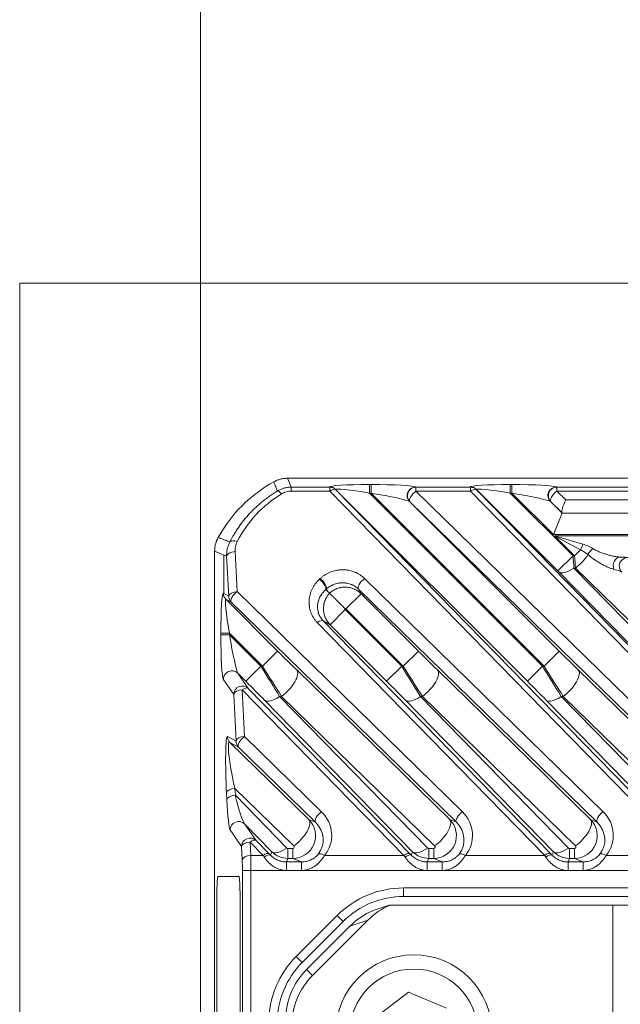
# Model space of a CAD drawing. Header units: millimetres. Extents: x 0 to 837, y 0 to 589.
# Tile 149 of 167: x 632 to 653, y 355 to 389. Entities that reach past the tile are written whole.
import ezdxf

# ---------------------------------------------------------------- set-up
doc = ezdxf.new("R2010")
doc.units = ezdxf.units.MM
doc.layers.add('1', color=7, linetype='Continuous', true_color=0xffffff)
doc.styles.add('ideas_simplex', font='simplex.shx')
doc.dimstyles.get("Standard").update_dxf_attribs({"dimtxt": 0.18, "dimasz": 0.18, "dimexe": 0.18, "dimexo": 0.0625, "dimgap": 0.09, "dimtad": 0, "dimtih": 1, "dimtoh": 1, "dimdec": 4, "dimzin": 0, "dimdsep": 46, "dimtxsty": 'Standard', "dimcen": 0.09, "dimadec": 0, "dimazin": 0, "dimtfac": 1, "dimtdec": 4, "dimtofl": 0, "dimtmove": 0, "dimatfit": 3, "dimfxl": 1, "dimtolj": 1, "dimtzin": 0, "dimarcsym": 0})

# ---------------------------------------------------------------- blocks, each defined once
blk = doc.blocks.new('_U3')
at = {"layer": '1', "color": 87, "lineweight": 25}
for p, q in [((656.553971, 417.447484), (655.053971, 417.447484)), ((655.053971, 417.447484), (655.053971, 411.822484)), ((672.228971, 417.447484), (670.728971, 417.447484)), ((672.228971, 411.822484), (672.228971, 417.447484)), ((655.053971, 411.822484), (656.553971, 411.822484)), ((670.728971, 411.822484), (672.228971, 411.822484))]:
    blk.add_line(p, q, dxfattribs=at)
at = {"layer": '1', "color": 152, "lineweight": 13}
for p, q in [((638.391433, 340.835189), (638.391433, 412.322484)), ((688.891509, 324.359267), (688.891509, 412.322484))]:
    blk.add_line(p, q, dxfattribs=at)
at = {"layer": '1', "color": 27, "lineweight": 13}
blk.add_line((688.891509, 410.322484), (638.391433, 410.322484), dxfattribs=at)
at = {"layer": '1', "color": 27, "lineweight": 18}
for points in [[(638.391433, 410.322484), (641.391431, 410.851465), (641.391435, 409.793503)], [(688.891509, 410.322484), (685.891511, 409.793503), (685.891507, 410.851465)]]:
    blk.add_solid(points, dxfattribs=at)
at = {"layer": '1', "color": 87, "linetype": 'Continuous', "lineweight": 25, "char_height": 3, "attachment_point": 7, "rotation": 360, "line_spacing_factor": 1.204819, "style": 'ideas_simplex'}
for s, insert in [('\\W1.2664;50,5', (658.010471, 419.582484)), ('\\W1.2715;1.988', (656.525471, 412.269984))]:
    blk.add_mtext(s, dxfattribs=dict(at, insert=insert))

msp = doc.modelspace()

# ---------------------------------------------------------------- linework, layer by layer
at = {"layer": '1', "color": 251, "linetype": 'Continuous', "lineweight": 18}
for p in [(632.039, 239.555), (745.744, 380.215)]:
    msp.add_line(p, (632.039, 380.215), dxfattribs=at)
at = {"layer": '1', "color": 143, "linetype": 'Continuous', "lineweight": 18}
for p, q in [((641.454, 373.359), (658.922, 373.359)), ((651.109, 372.142), (650.707, 372.535)), ((651.11, 372.128), (650.799, 371.379)), ((651.11, 372.128), (651.113, 372.136)), ((652.338, 361.267), (643.95, 369.464)), ((680.234, 358.659), (645.534, 358.659)), ((643.413, 357.781), (641.97, 356.338))]:
    msp.add_line(p, q, dxfattribs=at)
at = {"layer": '1', "color": 143, "linetype": 'Continuous', "lineweight": 13}
for p, q in [((644.334, 373.138), (644.389, 373.138)), ((644.334, 372.839), (644.334, 373.138)), ((644.389, 372.839), (644.389, 373.138)), ((649.284, 373.138), (649.339, 373.138)), ((649.284, 372.839), (649.284, 373.138)), ((649.339, 372.839), (649.339, 373.138)), ((641.585, 373.046), (642.938, 373.046)), ((641.585, 372.907), (641.585, 373.046)), ((642.938, 372.907), (641.585, 372.907)), ((642.938, 373.046), (642.933, 373.055)), ((642.938, 372.907), (642.938, 373.046)), ((654.848, 360.712), (642.938, 372.907)), ((649.886, 366.226), (643.145, 372.968)), ((643.145, 372.968), (643.15, 372.959)), ((643.15, 372.959), (655.06, 360.765)), ((644.334, 372.839), (650.417, 366.757)), ((644.389, 372.839), (644.334, 372.839)), ((650.471, 366.757), (644.389, 372.839)), ((645.957, 373.055), (645.969, 373.046)), ((645.969, 373.046), (647.887, 373.046)), ((645.969, 372.907), (645.969, 373.046)), ((647.887, 372.907), (645.969, 372.907)), ((645.969, 372.907), (656.062, 363.044)), ((647.887, 373.046), (647.883, 373.055)), ((647.887, 372.907), (647.887, 373.046)), ((656.322, 364.271), (647.887, 372.907)), ((650.961, 370.101), (648.095, 372.968)), ((648.095, 372.968), (648.099, 372.959)), ((648.099, 372.959), (656.534, 364.323)), ((649.284, 372.839), (651.492, 370.631)), ((649.339, 372.839), (649.284, 372.839)), ((650.799, 371.379), (649.339, 372.839)), ((650.906, 373.055), (650.919, 373.046)), ((650.919, 373.046), (658.075, 373.046)), ((650.919, 373.046), (650.919, 372.907)), ((658.075, 372.907), (650.919, 372.907)), ((650.919, 372.907), (651.237, 372.596)), ((645.757, 372.535), (645.745, 372.544)), ((645.745, 372.544), (651.001, 367.287)), ((655.85, 362.672), (645.757, 372.535)), ((650.707, 372.535), (650.694, 372.544)), ((650.694, 372.544), (651.11, 372.128)), ((651.237, 372.596), (658.066, 372.596)), ((651.11, 372.128), (659.275, 372.128)), ((658.066, 372.136), (651.113, 372.136)), ((659.003, 371.379), (650.799, 371.379)), ((650.838, 371.34), (659, 371.34)), ((650.838, 371.34), (651.84, 371.043)), ((651.546, 370.631), (650.838, 371.34)), ((651.756, 370.841), (650.838, 371.34)), ((639.612, 370.78), (639.685, 369.375)), ((651.756, 370.841), (651.546, 370.631)), ((639.217, 369.307), (639.217, 370.661)), ((639.385, 369.215), (639.313, 370.621)), ((650.961, 370.101), (651.492, 370.631)), ((651.492, 370.631), (651.546, 370.631)), ((656.555, 364.374), (650.988, 370.074)), ((651.518, 370.205), (657.085, 364.505)), ((651.573, 370.205), (651.518, 370.205)), ((656.736, 365.16), (651.573, 370.205)), ((644.163, 369.835), (652.551, 361.639)), ((639.196, 369.318), (639.217, 369.307)), ((639.217, 369.307), (639.385, 369.215)), ((639.685, 369.375), (647.601, 361.639)), ((639.472, 369.003), (639.283, 369.106)), ((639.283, 369.106), (641.102, 367.287)), ((647.389, 361.267), (639.472, 369.003)), ((643.509, 368.77), (644.039, 369.3)), ((644.039, 369.3), (646.052, 367.287)), ((642.951, 368.212), (643.481, 368.742)), ((643.481, 368.742), (645.467, 366.757)), ((645.522, 366.757), (643.509, 368.77)), ((650.493, 360.104), (642.497, 368.291)), ((642.709, 368.343), (650.705, 360.156)), ((644.937, 366.226), (642.951, 368.212)), ((639.113, 367.862), (639.113, 367.916)), ((639.412, 367.916), (639.113, 367.916)), ((639.412, 367.862), (639.113, 367.862)), ((640.572, 366.757), (639.412, 367.916)), ((639.412, 367.916), (639.412, 367.862)), ((639.412, 367.862), (640.517, 366.757)), ((641.102, 367.287), (640.572, 366.757)), ((645.522, 366.757), (646.052, 367.287)), ((651.001, 367.287), (650.471, 366.757)), ((639.987, 366.226), (640.517, 366.757)), ((640.517, 366.757), (640.572, 366.757)), ((641.775, 366.62), (647.155, 361.364)), ((644.937, 366.226), (645.467, 366.757)), ((645.467, 366.757), (645.522, 366.757)), ((646.725, 366.62), (652.105, 361.364)), ((649.886, 366.226), (650.417, 366.757)), ((650.417, 366.757), (650.471, 366.757)), ((651.675, 366.62), (655.811, 362.578)), ((639.562, 365.761), (639.196, 366.294)), ((639.987, 366.226), (639.707, 366.506)), ((639.707, 366.506), (640.073, 365.973)), ((645.543, 360.104), (639.861, 365.921)), ((639.861, 365.921), (639.945, 364.283)), ((640.073, 365.973), (645.755, 360.156)), ((639.646, 364.123), (639.562, 365.761)), ((645.85, 360.231), (640.646, 365.56)), ((641.245, 365.691), (641.176, 365.691)), ((641.176, 365.691), (646.381, 360.362)), ((646.625, 360.434), (641.245, 365.691)), ((650.8, 360.231), (645.596, 365.56)), ((646.195, 365.691), (646.126, 365.691)), ((646.126, 365.691), (651.33, 360.362)), ((651.575, 360.434), (646.195, 365.691)), ((655.11, 360.886), (650.546, 365.56)), ((651.145, 365.691), (651.076, 365.691)), ((651.076, 365.691), (655.64, 361.017)), ((655.281, 361.649), (651.145, 365.691)), ((639.342, 364.288), (639.646, 364.123)), ((639.945, 364.283), (642.651, 361.639)), ((639.733, 363.911), (639.429, 364.076)), ((639.429, 364.076), (642.205, 361.364)), ((642.439, 361.267), (639.733, 363.911)), ((641.675, 360.434), (639.607, 362.455)), ((639.607, 362.455), (639.619, 362.217)), ((639.32, 362.057), (639.307, 362.295)), ((639.619, 362.217), (641.431, 360.362)), ((642.205, 361.364), (642.439, 361.267)), ((647.155, 361.364), (647.389, 361.267)), ((652.105, 361.364), (652.338, 361.267)), ((639.836, 360.413), (639.435, 360.997)), ((640.901, 360.231), (639.946, 361.209)), ((639.946, 361.209), (640.347, 360.625)), ((639.86, 359.944), (639.836, 360.413)), ((640.135, 360.572), (640.159, 360.104)), ((640.593, 360.104), (640.135, 360.572)), ((640.347, 360.625), (640.805, 360.156)), ((641.466, 360.347), (641.643, 360.347)), ((641.466, 359.997), (641.466, 360.347)), ((641.643, 359.997), (641.643, 360.347)), ((646.416, 360.347), (646.593, 360.347)), ((646.416, 359.997), (646.416, 360.347)), ((646.593, 359.997), (646.593, 360.347)), ((651.366, 360.347), (651.543, 360.347)), ((651.366, 359.997), (651.366, 360.347)), ((651.543, 359.997), (651.543, 360.347)), ((640.159, 360.104), (640.593, 360.104)), ((640.85, 360.11), (640.901, 360.231)), ((641.466, 359.997), (641.415, 359.873)), ((641.643, 359.997), (641.466, 359.997)), ((641.941, 359.873), (641.643, 359.997)), ((642.756, 360.104), (645.543, 360.104)), ((645.8, 360.11), (645.85, 360.231)), ((646.416, 359.997), (646.365, 359.873)), ((646.593, 359.997), (646.416, 359.997)), ((646.891, 359.873), (646.593, 359.997)), ((647.706, 360.104), (650.493, 360.104)), ((650.75, 360.11), (650.8, 360.231)), ((651.366, 359.997), (651.314, 359.873)), ((651.543, 359.997), (651.366, 359.997)), ((651.841, 359.873), (651.543, 359.997)), ((652.656, 360.104), (655.663, 360.104)), ((641.415, 359.873), (641.941, 359.873)), ((641.415, 359.575), (641.415, 359.873)), ((641.941, 359.575), (641.941, 359.873)), ((646.365, 359.873), (646.891, 359.873)), ((646.365, 359.575), (646.365, 359.873)), ((646.891, 359.575), (646.891, 359.873)), ((651.314, 359.873), (651.841, 359.873)), ((651.314, 359.873), (651.314, 359.575)), ((651.841, 359.873), (651.841, 359.575)), ((640.168, 359.571), (639.869, 359.571)), ((639.869, 319.517), (639.869, 359.571)), ((680.234, 359.571), (640.168, 359.571)), ((640.168, 359.571), (640.168, 319.517)), ((641.941, 359.575), (641.415, 359.575)), ((646.891, 359.575), (646.365, 359.575)), ((651.841, 359.575), (651.314, 359.575)), ((645.534, 358.659), (645.534, 358.959)), ((645.534, 358.959), (680.234, 358.959)), ((641.758, 356.55), (643.201, 357.993)), ((643.413, 357.781), (643.201, 357.993)), ((641.97, 356.338), (641.758, 356.55))]:
    msp.add_line(p, q, dxfattribs=at)
at = {"layer": '1', "color": 18, "linetype": 'Continuous', "lineweight": 18}
for p, q in [((639.742, 359.359), (639.013, 359.359)), ((638.973, 358.859), (638.973, 341.859)), ((639.783, 341.859), (639.783, 358.859))]:
    msp.add_line(p, q, dxfattribs=at)
at = {"layer": '1', "color": 9, "linetype": 'Continuous', "lineweight": 18}
for p, q in [((645.027, 358.359), (644.637, 358.229)), ((645.058, 358.359), (645.027, 358.359)), ((645.058, 358.359), (652.892, 358.359)), ((652.892, 358.359), (652.892, 344.668)), ((652.892, 358.359), (688.892, 358.359)), ((642.123, 356.093), (643.649, 357.619)), ((644.278, 357.829), (642.333, 355.883))]:
    msp.add_line(p, q, dxfattribs=at)
at = {"layer": '1', "color": 9, "linetype": 'Continuous', "lineweight": 13}
for p, q in [((644.278, 357.829), (643.649, 357.619)), ((642.123, 356.093), (642.333, 355.883))]:
    msp.add_line(p, q, dxfattribs=at)
at = {"layer": '1', "color": 27, "linetype": 'Continuous', "lineweight": 18}
for p, q in [((645.704, 355.29), (644.558, 354.412)), ((647.037, 354.737), (645.704, 355.29))]:
    msp.add_line(p, q, dxfattribs=at)
msp.add_circle((645.892, 353.859), 2.75, dxfattribs=at)
at = {"layer": '1', "color": 27, "linetype": 'Continuous', "lineweight": 13}
msp.add_circle((645.892, 353.859), 2.25, dxfattribs=at)
at = {"layer": '1', "color": 143, "linetype": 'Continuous', "lineweight": 18}
for centre, radius, start, end in [((643.392, 368.859), 5, 118.9415, 151.0585), ((645.534, 355.659), 3, 90, 135), ((644.092, 354.217), 3, 135, 180)]:
    msp.add_arc(centre, radius, start, end, dxfattribs=at)
at = {"layer": '1', "color": 143, "linetype": 'Continuous', "lineweight": 13}
for centre, start, end in [((645.534, 355.659), 90, 135), ((644.092, 354.217), 135, 180)]:
    msp.add_arc(centre, 3.3, start, end, dxfattribs=at)
for centre, major_axis, ratio, start_param, end_param in [((644.42, 373.052), (-1.487, 0.005), 0.057298, 4.770003, 6.31462), ((644.475, 373.052), (-1.487, 0.005), 0.057298, 3.225387, 4.770003), ((649.369, 373.052), (-1.487, 0.005), 0.057298, 4.770003, 6.31462), ((649.424, 373.052), (-1.487, 0.005), 0.057298, 3.225387, 4.770003), ((643.392, 369.249), (0, -4.162), 0.99848, 3.684941, 4.242355), ((641.243, 372.652), (0.155, -0.257), 0.310007, 2.044382, 3.049792), ((642.933, 372.756), (0.263, 0.143), 0.995743, 0.287947, 1.073975), ((642.938, 372.747), (0.263, 0.143), 0.995743, 0.287947, 1.073975), ((642.938, 372.747), (0.215, 0.21), 0.410893, 0.028717, 1.189164), ((644.42, 372.753), (-1.276, 0.218), 0.054067, 4.788599, 6.333215), ((644.475, 372.753), (-1.276, 0.218), 0.054067, 3.243982, 4.788599), ((645.957, 372.756), (-0.17, -0.247), 0.98985, 3.748344, 6.09793), ((645.969, 372.747), (-0.17, -0.247), 0.98985, 3.748344, 6.09793), ((645.969, 372.747), (0.21, 0.215), 0.402972, 1.179669, 3.112987), ((647.883, 372.756), (0.263, 0.143), 0.995743, 0.287947, 1.073975), ((647.887, 372.747), (0.263, 0.143), 0.995743, 0.287947, 1.073975), ((647.887, 372.747), (0.215, 0.21), 0.410893, 0.028717, 1.189164), ((649.369, 372.753), (-1.276, 0.218), 0.054067, 4.788599, 6.333215), ((649.424, 372.753), (-1.276, 0.218), 0.054067, 3.243982, 4.788599), ((650.906, 372.756), (-0.17, -0.247), 0.98985, 3.748344, 6.09793), ((650.919, 372.747), (-0.17, -0.247), 0.98985, 3.748344, 6.09793), ((650.919, 372.747), (0.21, 0.215), 0.402972, 1.179669, 3.112987), ((639.686, 370.974), (0.268, -0.136), 0.489828, 1.814323, 3.041455), ((651.84, 370.925), (-0.115, -0.277), 0.162521, 4.338485, 5.086293), ((639.612, 370.621), (0.3, 0.015), 0.532532, 1.543527, 3.045708), ((652.19, 370.705), (-0.192, -0.231), 0.43732, 4.228732, 5.178218), ((651.49, 370.631), (-0.05, 0.8), 0.002306, 4.150065, 4.712245), ((651.548, 370.631), (-0.05, 0.8), 0.002306, 1.570652, 2.132832), ((651.573, 370.605), (-0.524, -0.536), 0.402972, 1.179669, 2.070088), ((653.152, 370.29), (-0.011, -0.3), 0.822387, 3.18762, 5.20347), ((653.415, 370.272), (-0.115, -0.277), 0.997667, 3.535118, 5.88966), ((651.901, 370.584), (-1.516, 0.013), 0.019978, 3.191, 3.742572), ((650.96, 370.101), (-0.05, 0.05), 0.01851, 4.131688, 4.693868), ((651.518, 370.605), (0.537, 0.524), 0.410893, 3.170309, 4.330756), ((651.901, 370.284), (-1.311, 0.238), 0.069564, 3.272742, 3.824314), ((641.392, 371.116), (-0.006, -1.765), 0.998481, 0.7418, 0.75887), ((642.578, 369.651), (-0.202, 0.222), 0.39073, 3.236417, 5.117233), ((642.6, 369.672), (-0.206, 0.218), 0.396854, 3.236689, 5.11051), ((644.163, 369.676), (0.21, 0.215), 0.402972, 1.179669, 3.112987), ((639.198, 367.831), (-0.005, 1.487), 0.057298, 6.251751, 7.796367), ((639.495, 369.318), (-0.143, -0.263), 0.995743, 5.20921, 5.995239), ((639.685, 369.215), (0.3, 0.015), 0.532532, 1.543527, 3.045708), ((639.685, 369.215), (0.21, 0.215), 0.402972, 1.179669, 3.112987), ((639.497, 367.831), (-0.218, 1.276), 0.054067, 6.233155, 7.777772), ((639.685, 369.215), (-0.143, -0.263), 0.995743, 5.20921, 5.995239), ((642.497, 368.131), (-0.215, -0.21), 0.410893, 3.170309, 4.330756), ((639.198, 367.776), (-0.005, 1.487), 0.057298, 1.513182, 3.057798), ((639.497, 367.776), (-0.218, 1.276), 0.054067, 1.494586, 3.039203), ((641.148, 367.287), (-1.251, 1.25), 0.01851, 1.552276, 2.114456), ((646.098, 367.287), (-1.251, 1.25), 0.01851, 1.552276, 2.114456), ((651.048, 367.287), (-1.251, 1.25), 0.01851, 1.552276, 2.114456), ((639.495, 366.294), (0.247, 0.17), 0.98985, 0.185255, 2.534841), ((640.471, 366.757), (-1.25, 2), 0.016642, 4.139804, 4.701984), ((640.618, 366.757), (-1.25, 2), 0.016642, 1.560391, 2.122572), ((641.245, 366.09), (-0.524, -0.536), 0.402972, 1.179669, 3.112987), ((645.42, 366.757), (-1.25, 2), 0.016642, 4.139804, 4.701984), ((645.568, 366.757), (-1.25, 2), 0.016642, 1.560391, 2.122572), ((646.195, 366.09), (0.524, 0.536), 0.402972, 4.321261, 6.254579), ((650.37, 366.757), (-1.25, 2), 0.016642, 4.139804, 4.701984), ((650.518, 366.757), (-1.25, 2), 0.016642, 1.560391, 2.122572), ((651.145, 366.09), (-0.524, -0.536), 0.402972, 1.179669, 3.112987), ((639.941, 366.226), (-1.251, 1.25), 0.01851, 4.131688, 4.693869), ((644.89, 366.226), (-1.251, 1.25), 0.01851, 4.131688, 4.693869), ((649.84, 366.226), (-1.251, 1.25), 0.01851, 4.131688, 4.693869), ((639.861, 365.761), (0.247, 0.17), 0.98985, 0.185255, 2.534841), ((639.861, 365.761), (0.3, 0.015), 0.532532, 1.543527, 3.045708), ((639.861, 365.761), (0.215, 0.21), 0.410893, 0.028717, 1.189164), ((641.176, 366.09), (0.537, 0.524), 0.410893, 3.170309, 4.330756), ((646.126, 366.09), (0.537, 0.524), 0.410893, 3.170309, 4.330756), ((651.076, 366.09), (0.537, 0.524), 0.410893, 3.170309, 4.330756), ((639.384, 362.78), (-0.045, 1.509), 0.063255, 6.246273, 8.179591), ((639.641, 364.288), (-0.143, -0.263), 0.995743, 5.20921, 5.995239), ((639.683, 362.78), (-0.275, 1.304), 0.109108, 6.149954, 8.083272), ((639.945, 364.123), (0.3, 0.015), 0.532532, 1.543527, 3.045708), ((639.945, 364.123), (-0.143, -0.263), 0.995743, 5.20921, 5.995239), ((639.945, 364.123), (0.21, 0.215), 0.402972, 1.179669, 3.112987), ((639.607, 362.295), (0.3, 0.015), 0.532532, 1.543527, 3.045708), ((639.619, 362.057), (0.3, 0.015), 0.532532, 1.543527, 3.045708), ((639.396, 362.539), (-0.048, 1.549), 0.06186, 1.885126, 3.045574), ((639.695, 362.539), (-0.283, 1.349), 0.104536, 1.789684, 2.950132), ((641.641, 360.798), (-0.164, 0.784), 0.997285, 2.936816, 5.291357), ((641.675, 360.833), (-0.524, -0.536), 0.402972, 1.179669, 3.112987), ((642.651, 361.479), (0.21, 0.215), 0.402972, 1.179669, 3.112987), ((641.903, 360.849), (-0.663, 0.922), 0.956601, 3.380608, 4.89341), ((646.591, 360.798), (-0.164, 0.784), 0.997285, 2.936816, 5.291357), ((646.625, 360.833), (-0.524, -0.536), 0.402972, 1.179669, 3.112987), ((647.601, 361.479), (0.21, 0.215), 0.402972, 1.179669, 3.112987), ((646.853, 360.849), (-0.663, 0.922), 0.956601, 3.380608, 4.89341), ((651.541, 360.798), (-0.164, 0.784), 0.997285, 2.936816, 5.291357), ((651.575, 360.833), (0.524, 0.536), 0.402972, 4.321261, 6.254579), ((652.551, 361.479), (0.21, 0.215), 0.402972, 1.179669, 3.112987), ((651.803, 360.849), (-0.663, 0.922), 0.956601, 3.380608, 4.89341), ((639.734, 360.997), (0.247, 0.17), 0.98985, 0.185255, 2.534841), ((641.903, 360.689), (-0.495, 0.674), 0.940695, 3.37793, 4.890733), ((646.853, 360.689), (-0.495, 0.674), 0.940695, 3.37793, 4.890733), ((651.803, 360.689), (-0.495, 0.674), 0.940695, 3.37793, 4.890733), ((640.135, 360.413), (0.247, 0.17), 0.98985, 0.185255, 2.534841), ((640.135, 360.413), (0.215, 0.21), 0.410893, 0.028717, 1.189164), ((640.135, 360.413), (0.3, 0.015), 0.532532, 1.543527, 3.045708), ((641.431, 360.762), (0.537, 0.524), 0.410893, 3.170309, 4.330756), ((641.466, 360.398), (-0.0102, -0.0499), 0.981792, 5.696772, 6.481886), ((641.641, 360.398), (-0.0301, 0.0419), 0.956601, 2.538868, 4.89341), ((646.381, 360.762), (0.537, 0.524), 0.410893, 3.170309, 4.330756), ((646.416, 360.398), (-0.0102, -0.0499), 0.981792, 5.696772, 6.481886), ((646.591, 360.398), (-0.0301, 0.0419), 0.956601, 2.538868, 4.89341), ((651.33, 360.762), (0.537, 0.524), 0.410893, 3.170309, 4.330756), ((651.366, 360.398), (-0.0102, -0.0499), 0.981792, 5.696772, 6.481886), ((651.541, 360.398), (-0.0301, 0.0419), 0.956601, 2.538868, 4.89341), ((640.159, 359.944), (0.3, 0.015), 0.532532, 1.543527, 3.045708), ((640.111, 359.571), (0, -1), 0.056911, 1.570796, 2.132976), ((640.593, 359.944), (-0.215, -0.21), 0.410893, 3.170309, 4.330756), ((640.988, 359.571), (-0.7, 1), 0.017395, 0.996434, 1.072306), ((640.638, 359.898), (-0.214, -0.21), 0.353168, 3.169576, 4.379056), ((641.2, 359.783), (-0.7, 0.7), 0.01851, 0.990096, 1.065968), ((641.466, 360.798), (-0.091, -0.795), 0.999179, 5.612104, 6.397219), ((642.756, 359.944), (0.23, -0.193), 0.434741, 1.92035, 3.069953), ((645.543, 359.944), (-0.215, -0.21), 0.410893, 3.170309, 4.330756), ((645.938, 359.571), (-0.7, 1), 0.017395, 0.996435, 1.072306), ((645.588, 359.898), (-0.214, -0.21), 0.353168, 3.169576, 4.379056), ((646.15, 359.783), (-0.7, 0.7), 0.01851, 0.990096, 1.065967), ((646.416, 360.798), (-0.091, -0.795), 0.999179, 5.612104, 6.397219), ((647.706, 359.944), (0.23, -0.193), 0.434741, 1.92035, 3.069953), ((650.493, 359.944), (0.215, 0.21), 0.410893, 0.028717, 1.189164), ((650.888, 359.571), (-0.7, 1), 0.017395, 0.996434, 1.072306), ((650.538, 359.898), (0.214, 0.21), 0.353168, 0.027984, 1.237463), ((651.1, 359.783), (-0.7, 0.7), 0.01851, 0.990097, 1.065968), ((651.366, 360.798), (-0.091, -0.795), 0.999179, 5.612104, 6.397219), ((652.656, 359.944), (-0.23, 0.193), 0.434741, 5.061943, 6.211545), ((639.812, 359.571), (0, -0.7), 0.081301, 1.570796, 2.132976)]:
    msp.add_ellipse(centre, major_axis=major_axis, ratio=ratio, start_param=start_param, end_param=end_param, dxfattribs=at)
at = {"layer": '1', "color": 143, "linetype": 'Continuous', "lineweight": 18}
for centre, major_axis, ratio, start_param, end_param in [((651.237, 372.436), (-0.122, -0.299), 0.210406, 4.235735, 6.169053), ((650.813, 372.436), (-0.3, 0.3), 0.01851, 3.149252, 3.322731)]:
    msp.add_ellipse(centre, major_axis=major_axis, ratio=ratio, start_param=start_param, end_param=end_param, dxfattribs=at)
at = {"layer": '1', "color": 18, "linetype": 'Continuous', "lineweight": 18}
for centre, start_param, end_param in [((639.013, 358.859), 3.141593, 4.712389), ((639.742, 358.859), 1.570796, 3.141593)]:
    msp.add_ellipse(centre, major_axis=(0, -0.5), ratio=0.081033, start_param=start_param, end_param=end_param, dxfattribs=at)
at = {"layer": '1', "color": 9, "linetype": 'Continuous', "lineweight": 18}
for centre, major_axis, ratio, start_param, end_param in [((645.428, 355.858), (2.386, 0.795), 0.993958, 1.570807, 2.036873), ((646.057, 356.067), (2.386, 0.795), 0.993958, 1.659424, 2.036873), ((643.893, 354.323), (-1.77, 1.77), 0.998783, 0, 0.784789), ((644.103, 354.113), (-1.77, 1.77), 0.998783, 0, 0.784789)]:
    msp.add_ellipse(centre, major_axis=major_axis, ratio=ratio, start_param=start_param, end_param=end_param, dxfattribs=at)
at = {"layer": '1', "color": 143, "linetype": 'Continuous', "lineweight": 18}
for points, knots in [([(640.972, 373.235), (641.009, 373.255), (641.085, 373.291), (641.164, 373.317), (641.225, 373.333), (641.245, 373.337), (641.286, 373.345), (641.307, 373.349), (641.37, 373.357), (641.412, 373.359), (641.454, 373.359)], [0, 0, 0, 0, 0.25, 0.5, 0.5, 0.625, 0.625, 0.75, 0.75, 1, 1, 1, 1]), ([(641.455, 373.359), (641.412, 373.359), (641.329, 373.354), (641.247, 373.338), (641.205, 373.328), (641.205, 373.327), (641.204, 373.327)], [0, 0, 0, 0, 0.496848, 0.993696, 0.993696, 1, 1, 1, 1]), ([(638.892, 370.797), (638.892, 370.839), (638.897, 370.922), (638.912, 371.004), (638.928, 371.065), (638.934, 371.085), (638.947, 371.125), (638.954, 371.145), (638.977, 371.204), (638.995, 371.242), (639.016, 371.279)], [0, 0, 0, 0, 0.25, 0.5, 0.5, 0.625, 0.625, 0.75, 0.75, 1, 1, 1, 1]), ([(639.016, 371.28), (638.996, 371.243), (638.96, 371.167), (638.934, 371.087), (638.923, 371.046), (638.923, 371.046), (638.923, 371.045)], [0, 0, 0, 0, 0.496879, 0.993758, 0.993758, 1, 1, 1, 1]), ([(642.932, 369.319), (642.92, 369.331), (642.907, 369.343), (642.883, 369.367), (642.871, 369.38), (642.859, 369.392)], [0, 0, 0, 0, 0.5, 0.5, 1, 1, 1, 1]), ([(642.932, 369.319), (642.935, 369.316), (642.941, 369.31), (642.954, 369.297), (642.959, 369.292), (642.971, 369.28), (642.978, 369.273), (643, 369.251), (643.017, 369.233), (643.047, 369.204), (643.058, 369.193), (643.075, 369.176), (643.08, 369.17), (643.092, 369.159), (643.098, 369.153), (643.129, 369.122), (643.155, 369.096), (643.19, 369.06), (643.198, 369.053), (643.212, 369.039), (643.219, 369.031), (643.242, 369.009), (643.257, 368.994), (643.303, 368.947), (643.335, 368.916), (643.384, 368.867), (643.401, 368.85), (643.425, 368.825), (643.434, 368.817), (643.45, 368.8), (643.459, 368.792), (643.467, 368.784)], [0, 0, 0, 0, 0.125, 0.125, 0.1875, 0.1875, 0.25, 0.25, 0.375, 0.375, 0.4375, 0.4375, 0.46875, 0.46875, 0.5, 0.5, 0.625, 0.625, 0.65625, 0.65625, 0.6875, 0.6875, 0.75, 0.75, 0.875, 0.875, 0.9375, 0.9375, 0.96875, 0.96875, 1, 1, 1, 1])]:
    msp.add_open_spline(points, degree=3, knots=knots, dxfattribs=at)
at = {"layer": '1', "color": 143, "linetype": 'Continuous', "lineweight": 13}
for points, knots in [([(641.095, 372.912), (641.076, 372.962), (641.057, 373.012), (641.037, 373.065), (641.036, 373.067), (641.014, 373.125), (640.993, 373.18), (640.972, 373.235)], [0, 0, 0, 0, 0.464812, 0.464812, 0.489325, 0.489325, 1, 1, 1, 1]), ([(639.427, 371.122), (639.472, 371.211), (639.521, 371.299), (639.599, 371.429), (639.625, 371.472), (639.68, 371.557), (639.709, 371.599), (639.854, 371.807), (639.981, 371.966), (640.258, 372.267), (640.409, 372.409), (640.612, 372.575), (640.653, 372.608), (640.738, 372.673), (640.781, 372.704), (640.912, 372.797), (641.003, 372.856), (641.095, 372.912)], [0, 0, 0, 0, 0.125, 0.125, 0.1875, 0.1875, 0.25, 0.25, 0.5, 0.5, 0.75, 0.75, 0.8125, 0.8125, 0.875, 0.875, 1, 1, 1, 1]), ([(641.095, 372.912), (641.132, 372.933), (641.17, 372.952), (641.248, 372.986), (641.288, 373), (641.371, 373.023), (641.413, 373.032), (641.498, 373.043), (641.541, 373.046), (641.585, 373.046)], [0, 0, 0, 0, 0.25, 0.25, 0.5, 0.5, 0.75, 0.75, 1, 1, 1, 1]), ([(641.585, 372.907), (641.554, 372.907), (641.524, 372.905), (641.464, 372.897), (641.434, 372.89), (641.376, 372.874), (641.348, 372.864), (641.294, 372.84), (641.268, 372.827), (641.243, 372.812)], [0, 0, 0, 0, 0.25, 0.25, 0.5, 0.5, 0.75, 0.75, 1, 1, 1, 1]), ([(639.016, 371.279), (639.071, 371.258), (639.126, 371.237), (639.236, 371.195), (639.291, 371.174), (639.373, 371.142), (639.4, 371.132), (639.427, 371.122)], [0, 0, 0, 0, 0.400895, 0.400895, 0.806151, 0.806151, 1, 1, 1, 1]), ([(639.313, 370.621), (639.312, 370.664), (639.313, 370.707), (639.319, 370.772), (639.322, 370.794), (639.329, 370.837), (639.333, 370.858), (639.347, 370.921), (639.359, 370.962), (639.388, 371.043), (639.406, 371.083), (639.427, 371.122)], [0, 0, 0, 0, 0.25, 0.25, 0.375, 0.375, 0.5, 0.5, 0.75, 0.75, 1, 1, 1, 1]), ([(639.686, 371.134), (639.672, 371.106), (639.66, 371.078), (639.64, 371.02), (639.632, 370.991), (639.623, 370.946), (639.62, 370.932), (639.616, 370.902), (639.615, 370.886), (639.611, 370.841), (639.611, 370.811), (639.612, 370.78)], [0, 0, 0, 0, 0.25, 0.25, 0.5, 0.5, 0.625, 0.625, 0.75, 0.75, 1, 1, 1, 1]), ([(651.84, 371.043), (651.903, 371.025), (651.964, 371.001), (652.052, 370.961), (652.08, 370.947), (652.136, 370.917), (652.164, 370.902), (652.19, 370.886)], [0, 0, 0, 0, 0.5, 0.5, 0.75, 0.75, 1, 1, 1, 1]), ([(652.014, 370.676), (651.995, 370.692), (651.976, 370.707), (651.936, 370.737), (651.915, 370.752), (651.851, 370.794), (651.805, 370.82), (651.756, 370.841)], [0, 0, 0, 0, 0.25, 0.25, 0.5, 0.5, 1, 1, 1, 1]), ([(652.19, 370.886), (652.23, 370.863), (652.27, 370.841), (652.351, 370.802), (652.392, 370.783), (652.474, 370.75), (652.515, 370.734), (652.598, 370.705), (652.639, 370.691), (652.701, 370.673), (652.722, 370.667), (652.763, 370.656), (652.784, 370.65), (652.845, 370.635), (652.886, 370.626), (652.965, 370.611), (653.004, 370.604), (653.061, 370.597), (653.08, 370.595), (653.117, 370.592), (653.134, 370.591), (653.152, 370.59)], [0, 0, 0, 0, 0.125, 0.125, 0.25, 0.25, 0.375, 0.375, 0.5, 0.5, 0.5625, 0.5625, 0.625, 0.625, 0.75, 0.75, 0.875, 0.875, 0.9375, 0.9375, 1, 1, 1, 1]), ([(652.929, 370.157), (652.912, 370.162), (652.895, 370.167), (652.859, 370.179), (652.841, 370.185), (652.786, 370.206), (652.748, 370.221), (652.672, 370.255), (652.633, 370.274), (652.574, 370.303), (652.555, 370.314), (652.515, 370.334), (652.495, 370.345), (652.436, 370.378), (652.397, 370.401), (652.318, 370.45), (652.279, 370.475), (652.202, 370.528), (652.164, 370.556), (652.088, 370.614), (652.051, 370.644), (652.014, 370.676)], [0, 0, 0, 0, 0.0625, 0.0625, 0.125, 0.125, 0.25, 0.25, 0.375, 0.375, 0.4375, 0.4375, 0.5, 0.5, 0.625, 0.625, 0.75, 0.75, 0.875, 0.875, 1, 1, 1, 1]), ([(642.6, 369.832), (642.625, 369.855), (642.651, 369.878), (642.706, 369.92), (642.763, 369.961), (642.824, 369.996), (642.871, 370.021), (642.887, 370.029), (642.92, 370.044), (642.936, 370.051), (643.02, 370.085), (643.09, 370.106), (643.18, 370.124), (643.198, 370.128), (643.235, 370.133), (643.253, 370.136), (643.309, 370.141), (643.382, 370.145), (643.456, 370.142), (643.511, 370.137), (643.53, 370.135), (643.567, 370.13), (643.585, 370.127), (643.676, 370.11), (643.745, 370.09), (643.829, 370.056), (643.845, 370.049), (643.878, 370.034), (643.894, 370.026), (643.942, 370.001), (643.972, 369.984), (644.06, 369.926), (644.114, 369.883), (644.163, 369.835)], [0, 0, 0, 0, 0.0625, 0.0625, 0.125, 0.1875, 0.1875, 0.21875, 0.21875, 0.25, 0.25, 0.375, 0.375, 0.40625, 0.40625, 0.4375, 0.4375, 0.5, 0.5625, 0.5625, 0.59375, 0.59375, 0.625, 0.625, 0.75, 0.75, 0.78125, 0.78125, 0.8125, 0.8125, 0.875, 0.875, 1, 1, 1, 1]), ([(642.497, 368.291), (642.47, 368.317), (642.446, 368.346), (642.401, 368.403), (642.38, 368.433), (642.324, 368.524), (642.293, 368.587), (642.264, 368.67), (642.258, 368.687), (642.248, 368.72), (642.244, 368.737), (642.231, 368.788), (642.225, 368.822), (642.211, 368.924), (642.208, 368.992), (642.214, 369.096), (642.218, 369.131), (642.229, 369.199), (642.237, 369.233), (642.263, 369.334), (642.287, 369.399), (642.326, 369.479), (642.334, 369.495), (642.351, 369.527), (642.378, 369.574), (642.408, 369.618), (642.473, 369.705), (642.522, 369.76), (642.578, 369.811)], [0, 0, 0, 0, 0.0625, 0.0625, 0.125, 0.125, 0.25, 0.25, 0.28125, 0.28125, 0.3125, 0.3125, 0.375, 0.375, 0.5, 0.5, 0.5625, 0.5625, 0.625, 0.625, 0.75, 0.75, 0.78125, 0.78125, 0.8125, 0.875, 0.875, 1, 1, 1, 1]), ([(643.95, 369.464), (643.916, 369.497), (643.878, 369.527), (643.815, 369.568), (643.793, 369.581), (643.759, 369.599), (643.747, 369.605), (643.723, 369.616), (643.711, 369.621), (643.65, 369.645), (643.599, 369.66), (643.531, 369.673), (643.518, 369.675), (643.49, 369.679), (643.449, 369.683), (643.381, 369.686), (643.326, 369.683), (643.285, 369.678), (643.272, 369.677), (643.245, 369.672), (643.231, 369.67), (643.165, 369.656), (643.114, 369.641), (643.053, 369.616), (643.041, 369.611), (643.018, 369.6), (642.983, 369.583), (642.929, 369.552), (642.888, 369.524), (642.85, 369.494), (642.831, 369.478), (642.813, 369.462)], [0, 0, 0, 0, 0.125, 0.125, 0.1875, 0.1875, 0.21875, 0.21875, 0.25, 0.25, 0.375, 0.375, 0.40625, 0.40625, 0.4375, 0.5, 0.5625, 0.5625, 0.59375, 0.59375, 0.625, 0.625, 0.75, 0.75, 0.78125, 0.78125, 0.8125, 0.875, 0.9375, 0.9375, 1, 1, 1, 1]), ([(642.788, 369.438), (642.746, 369.401), (642.709, 369.361), (642.661, 369.298), (642.646, 369.277), (642.625, 369.244), (642.618, 369.233), (642.606, 369.211), (642.599, 369.199), (642.57, 369.142), (642.552, 369.095), (642.532, 369.024), (642.526, 369), (642.517, 368.951), (642.514, 368.927), (642.507, 368.853), (642.508, 368.804), (642.516, 368.731), (642.52, 368.707), (642.529, 368.67), (642.532, 368.658), (642.538, 368.634), (642.542, 368.622), (642.562, 368.562), (642.583, 368.516), (642.624, 368.449), (642.638, 368.427), (642.671, 368.384), (642.689, 368.363), (642.709, 368.343)], [0, 0, 0, 0, 0.125, 0.125, 0.1875, 0.1875, 0.21875, 0.21875, 0.25, 0.25, 0.375, 0.375, 0.4375, 0.4375, 0.5, 0.5, 0.625, 0.625, 0.6875, 0.6875, 0.71875, 0.71875, 0.75, 0.75, 0.875, 0.875, 0.9375, 0.9375, 1, 1, 1, 1]), ([(642.951, 368.212), (642.915, 368.248), (642.883, 368.288), (642.84, 368.351), (642.827, 368.372), (642.803, 368.417), (642.792, 368.44), (642.762, 368.511), (642.747, 368.559), (642.731, 368.634), (642.727, 368.659), (642.721, 368.71), (642.72, 368.735), (642.718, 368.812), (642.722, 368.862), (642.733, 368.925), (642.735, 368.937), (642.741, 368.963), (642.744, 368.975), (642.754, 369.012), (642.762, 369.036), (642.789, 369.107), (642.812, 369.153), (642.845, 369.208), (642.852, 369.218), (642.867, 369.24), (642.89, 369.271), (642.914, 369.3), (642.932, 369.319)], [0, 0, 0, 0, 0.125, 0.125, 0.1875, 0.1875, 0.25, 0.25, 0.375, 0.375, 0.4375, 0.4375, 0.5, 0.5, 0.625, 0.625, 0.65625, 0.65625, 0.6875, 0.6875, 0.75, 0.75, 0.875, 0.875, 0.90625, 0.90625, 0.9375, 1, 1, 1, 1]), ([(642.932, 369.319), (642.951, 369.337), (642.97, 369.353), (643.001, 369.376), (643.011, 369.384), (643.032, 369.398), (643.043, 369.405), (643.098, 369.439), (643.143, 369.461), (643.215, 369.489), (643.239, 369.496), (643.276, 369.507), (643.288, 369.51), (643.313, 369.515), (643.326, 369.518), (643.389, 369.529), (643.439, 369.533), (643.516, 369.531), (643.541, 369.53), (643.592, 369.524), (643.617, 369.52), (643.692, 369.504), (643.74, 369.489), (643.811, 369.459), (643.834, 369.448), (643.879, 369.423), (643.9, 369.41), (643.963, 369.368), (644.002, 369.336), (644.039, 369.3)], [0, 0, 0, 0, 0.0625, 0.0625, 0.09375, 0.09375, 0.125, 0.125, 0.25, 0.25, 0.3125, 0.3125, 0.34375, 0.34375, 0.375, 0.375, 0.5, 0.5, 0.5625, 0.5625, 0.625, 0.625, 0.75, 0.75, 0.8125, 0.8125, 0.875, 0.875, 1, 1, 1, 1]), ([(643.467, 368.784), (643.466, 368.776), (643.467, 368.769), (643.47, 368.758), (643.472, 368.754), (643.476, 368.748), (643.479, 368.745), (643.481, 368.742)], [0, 0, 0, 0, 0.5, 0.5, 0.75, 0.75, 1, 1, 1, 1]), ([(643.509, 368.77), (643.506, 368.772), (643.503, 368.775), (643.497, 368.779), (643.493, 368.78), (643.482, 368.784), (643.474, 368.785), (643.467, 368.784)], [0, 0, 0, 0, 0.25, 0.25, 0.5, 0.5, 1, 1, 1, 1]), ([(641.415, 359.575), (641.375, 359.575), (641.335, 359.578), (641.257, 359.59), (641.218, 359.599), (641.161, 359.617), (641.142, 359.624), (641.105, 359.638), (641.087, 359.646), (641.032, 359.672), (640.998, 359.691), (640.931, 359.734), (640.899, 359.758), (640.853, 359.796), (640.838, 359.809), (640.809, 359.835), (640.795, 359.849), (640.727, 359.918), (640.68, 359.977), (640.638, 360.038)], [0, 0, 0, 0, 0.125, 0.125, 0.25, 0.25, 0.3125, 0.3125, 0.375, 0.375, 0.5, 0.5, 0.625, 0.625, 0.6875, 0.6875, 0.75, 0.75, 1, 1, 1, 1]), ([(640.85, 360.11), (640.884, 360.075), (640.922, 360.043), (640.986, 359.998), (641.009, 359.984), (641.055, 359.959), (641.079, 359.947), (641.128, 359.926), (641.153, 359.917), (641.191, 359.905), (641.204, 359.902), (641.23, 359.895), (641.243, 359.892), (641.308, 359.879), (641.361, 359.873), (641.415, 359.873)], [0, 0, 0, 0, 0.25, 0.25, 0.375, 0.375, 0.5, 0.5, 0.625, 0.625, 0.6875, 0.6875, 0.75, 0.75, 1, 1, 1, 1]), ([(641.941, 359.873), (641.97, 359.873), (642.028, 359.876), (642.084, 359.885), (642.14, 359.898), (642.167, 359.905), (642.222, 359.923), (642.249, 359.934), (642.301, 359.958), (642.326, 359.971), (642.363, 359.993), (642.375, 360.001), (642.398, 360.017), (642.409, 360.026), (642.431, 360.043), (642.442, 360.051), (642.462, 360.069), (642.492, 360.096), (642.517, 360.124), (642.533, 360.143)], [0, 0, 0, 0, 0.125, 0.25, 0.25, 0.375, 0.375, 0.5, 0.5, 0.625, 0.625, 0.6875, 0.6875, 0.75, 0.75, 0.8125, 0.8125, 0.875, 1, 1, 1, 1]), ([(642.756, 360.104), (642.737, 360.07), (642.715, 360.037), (642.669, 359.972), (642.643, 359.94), (642.588, 359.876), (642.558, 359.846), (642.496, 359.789), (642.463, 359.762), (642.41, 359.724), (642.392, 359.712), (642.355, 359.69), (642.336, 359.679), (642.297, 359.659), (642.277, 359.649), (642.237, 359.632), (642.217, 359.625), (642.156, 359.604), (642.114, 359.593), (642.05, 359.582), (642.029, 359.579), (641.985, 359.576), (641.963, 359.575), (641.941, 359.575)], [0, 0, 0, 0, 0.125, 0.125, 0.25, 0.25, 0.375, 0.375, 0.5, 0.5, 0.5625, 0.5625, 0.625, 0.625, 0.6875, 0.6875, 0.75, 0.75, 0.875, 0.875, 0.9375, 0.9375, 1, 1, 1, 1]), ([(646.365, 359.575), (646.324, 359.575), (646.285, 359.578), (646.206, 359.59), (646.168, 359.599), (646.111, 359.617), (646.092, 359.624), (646.055, 359.638), (646.036, 359.646), (645.982, 359.672), (645.948, 359.691), (645.881, 359.734), (645.849, 359.758), (645.803, 359.796), (645.788, 359.809), (645.759, 359.835), (645.745, 359.849), (645.677, 359.918), (645.63, 359.977), (645.588, 360.038)], [0, 0, 0, 0, 0.125, 0.125, 0.25, 0.25, 0.3125, 0.3125, 0.375, 0.375, 0.5, 0.5, 0.625, 0.625, 0.6875, 0.6875, 0.75, 0.75, 1, 1, 1, 1]), ([(645.8, 360.11), (645.833, 360.075), (645.871, 360.043), (645.936, 359.998), (645.958, 359.984), (646.005, 359.959), (646.029, 359.947), (646.078, 359.926), (646.103, 359.917), (646.141, 359.905), (646.154, 359.902), (646.18, 359.895), (646.193, 359.892), (646.258, 359.879), (646.311, 359.873), (646.365, 359.873)], [0, 0, 0, 0, 0.25, 0.25, 0.375, 0.375, 0.5, 0.5, 0.625, 0.625, 0.6875, 0.6875, 0.75, 0.75, 1, 1, 1, 1]), ([(646.891, 359.873), (646.92, 359.873), (646.977, 359.876), (647.034, 359.885), (647.089, 359.898), (647.117, 359.905), (647.172, 359.923), (647.199, 359.934), (647.25, 359.958), (647.276, 359.971), (647.312, 359.993), (647.324, 360.001), (647.348, 360.017), (647.359, 360.026), (647.381, 360.043), (647.392, 360.051), (647.412, 360.069), (647.442, 360.096), (647.467, 360.124), (647.482, 360.143)], [0, 0, 0, 0, 0.125, 0.25, 0.25, 0.375, 0.375, 0.5, 0.5, 0.625, 0.625, 0.6875, 0.6875, 0.75, 0.75, 0.8125, 0.8125, 0.875, 1, 1, 1, 1]), ([(647.706, 360.104), (647.686, 360.07), (647.665, 360.037), (647.618, 359.972), (647.593, 359.94), (647.538, 359.876), (647.508, 359.846), (647.445, 359.789), (647.412, 359.762), (647.36, 359.724), (647.341, 359.712), (647.304, 359.69), (647.285, 359.679), (647.247, 359.659), (647.227, 359.649), (647.187, 359.632), (647.167, 359.625), (647.106, 359.604), (647.064, 359.593), (647, 359.582), (646.978, 359.579), (646.935, 359.576), (646.913, 359.575), (646.891, 359.575)], [0, 0, 0, 0, 0.125, 0.125, 0.25, 0.25, 0.375, 0.375, 0.5, 0.5, 0.5625, 0.5625, 0.625, 0.625, 0.6875, 0.6875, 0.75, 0.75, 0.875, 0.875, 0.9375, 0.9375, 1, 1, 1, 1]), ([(651.314, 359.575), (651.274, 359.575), (651.234, 359.578), (651.156, 359.59), (651.118, 359.599), (651.061, 359.617), (651.042, 359.624), (651.004, 359.638), (650.986, 359.646), (650.932, 359.672), (650.897, 359.691), (650.831, 359.734), (650.799, 359.758), (650.753, 359.796), (650.738, 359.809), (650.709, 359.835), (650.695, 359.849), (650.627, 359.918), (650.579, 359.977), (650.538, 360.038)], [0, 0, 0, 0, 0.125, 0.125, 0.25, 0.25, 0.3125, 0.3125, 0.375, 0.375, 0.5, 0.5, 0.625, 0.625, 0.6875, 0.6875, 0.75, 0.75, 1, 1, 1, 1]), ([(650.75, 360.11), (650.783, 360.075), (650.821, 360.043), (650.885, 359.998), (650.908, 359.984), (650.955, 359.959), (650.978, 359.947), (651.027, 359.926), (651.052, 359.917), (651.091, 359.905), (651.104, 359.902), (651.129, 359.895), (651.142, 359.892), (651.208, 359.879), (651.261, 359.873), (651.314, 359.873)], [0, 0, 0, 0, 0.25, 0.25, 0.375, 0.375, 0.5, 0.5, 0.625, 0.625, 0.6875, 0.6875, 0.75, 0.75, 1, 1, 1, 1]), ([(651.841, 359.873), (651.87, 359.873), (651.927, 359.876), (651.983, 359.885), (652.039, 359.898), (652.067, 359.905), (652.122, 359.923), (652.148, 359.934), (652.2, 359.958), (652.225, 359.971), (652.262, 359.993), (652.274, 360.001), (652.297, 360.017), (652.309, 360.026), (652.331, 360.043), (652.342, 360.051), (652.362, 360.069), (652.391, 360.096), (652.417, 360.124), (652.432, 360.143)], [0, 0, 0, 0, 0.125, 0.25, 0.25, 0.375, 0.375, 0.5, 0.5, 0.625, 0.625, 0.6875, 0.6875, 0.75, 0.75, 0.8125, 0.8125, 0.875, 1, 1, 1, 1]), ([(652.656, 360.104), (652.636, 360.07), (652.615, 360.037), (652.568, 359.972), (652.543, 359.94), (652.487, 359.876), (652.458, 359.846), (652.395, 359.789), (652.362, 359.762), (652.309, 359.724), (652.291, 359.712), (652.254, 359.69), (652.235, 359.679), (652.197, 359.659), (652.177, 359.649), (652.137, 359.632), (652.117, 359.625), (652.056, 359.604), (652.014, 359.593), (651.95, 359.582), (651.928, 359.579), (651.885, 359.576), (651.863, 359.575), (651.841, 359.575)], [0, 0, 0, 0, 0.125, 0.125, 0.25, 0.25, 0.375, 0.375, 0.5, 0.5, 0.5625, 0.5625, 0.625, 0.625, 0.6875, 0.6875, 0.75, 0.75, 0.875, 0.875, 0.9375, 0.9375, 1, 1, 1, 1])]:
    msp.add_open_spline(points, degree=3, knots=knots, dxfattribs=at)
for points in [[(641.454, 373.359), (641.498, 373.255), (641.541, 373.151), (641.585, 373.046)], [(639.217, 370.661), (639.108, 370.706), (639, 370.752), (638.892, 370.797)], [(639.313, 370.621), (639.281, 370.634), (639.249, 370.648), (639.217, 370.661)], [(642.813, 369.462), (642.805, 369.454), (642.796, 369.446), (642.788, 369.438)], [(642.788, 369.438), (642.811, 369.422), (642.835, 369.407), (642.859, 369.392)], [(642.859, 369.392), (642.844, 369.415), (642.829, 369.439), (642.813, 369.462)], [(643.95, 369.464), (643.98, 369.409), (644.009, 369.354), (644.039, 369.3)], [(642.951, 368.212), (642.871, 368.255), (642.79, 368.299), (642.709, 368.343)]]:
    msp.add_open_spline(points, degree=3, dxfattribs=at)
at = {"layer": '1', "color": 143, "linetype": 'Continuous', "lineweight": 18}
msp.add_open_spline([(638.892, 340.665), (638.892, 370.797)], degree=1, dxfattribs=at)

# ---------------------------------------------------------------- dimensions: what is measured, and where the dimension line sits
at = {"layer": '1', "color": 87, "linetype": 'Continuous', "lineweight": 25}
dim = msp.add_linear_dim(base=(688.892, 410.322), p1=(638.391, 337.708), p2=(688.892, 321.859), angle=180, text='<>\\P[\\C87;{\\H1.00x;\\Fsimplex.shx;1.988\\Fsimplex.shx;}\\C87; ]', dimstyle='Standard', override={"dimtxt": 3, "dimasz": 3, "dimexe": 2, "dimexo": 2.5, "dimgap": 1.5, "dimtad": 1, "dimtih": 0, "dimtoh": 0, "dimdec": 2, "dimlfac": 1, "dimzin": 8, "dimdsep": 44, "dimlunit": 2, "dimtxsty": 'ideas_simplex', "dimsah": 1, "dimse1": 0, "dimse2": 0, "dimsd1": 0, "dimsd2": 0, "dimclrd": 27, "dimclre": 152, "dimclrt": 87, "dimtol": 0, "dimtm": -0.1, "dimtfac": 0.5, "dimtdec": 2, "dimtofl": 1, "dimtmove": 0, "dimtzin": 8, "dimlwd": 13, "dimlwe": 13}, dxfattribs=at)
dim.commit()
dim.dimension.update_dxf_attribs({"geometry": '_U3', "text_midpoint": (663.641, 410.322), "dimtype": 160})

doc.saveas('drawing.dxf')
